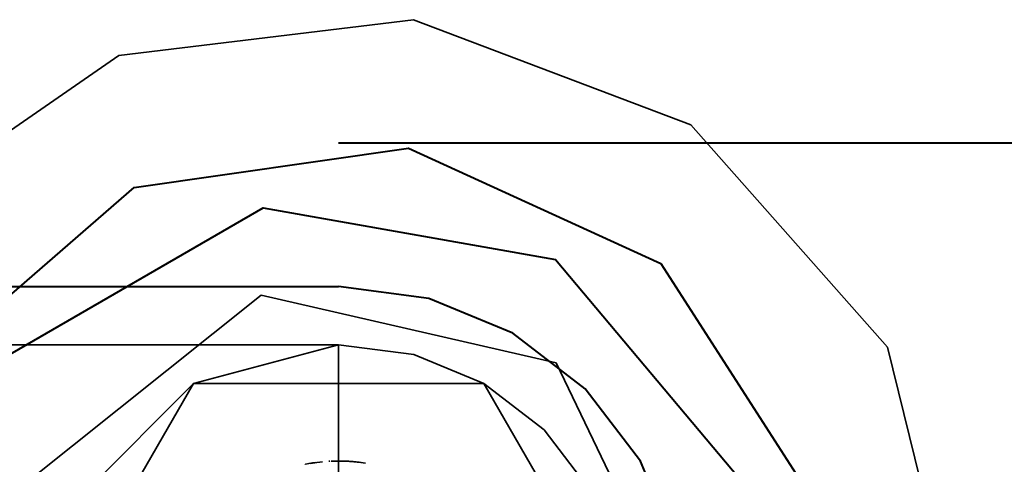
# Model space of a CAD drawing. Header units: millimetres. Extents: x 0 to 1340, y 0 to 800.
# Tile 45 of 100: x 278.63 to 282.86, y 259.9 to 261.81. Entities that reach past the tile are written whole.
import ezdxf

# ---------------------------------------------------------------- set-up
doc = ezdxf.new("R2010")
doc.units = ezdxf.units.MM
doc.layers.add('OUTLINE', color=7, linetype='Continuous', lineweight=35, true_color=0x141414)
doc.layers.add('REFRIG', color=7, linetype='Continuous', lineweight=40, true_color=0xc83c28)

msp = doc.modelspace()

# ---------------------------------------------------------------- linework, layer by layer
at = {"layer": 'OUTLINE'}
for points in [[(282.6667, 259.1667), (282.3612, 260.4059), (281.5148, 261.3613), (280.3214, 261.8139), (279.0544, 261.66), (278.004, 260.935), (277.4108, 259.8048), (277.4108, 258.5285), (278.004, 257.3983), (279.0544, 256.6733), (280.3214, 256.5194), (281.5148, 256.972), (282.3612, 257.9274), (282.6667, 259.1667)], [(281.5, 259.1667), (280.9352, 260.3394), (279.6662, 260.6291), (278.6485, 259.8175), (278.6485, 258.5158), (279.6662, 257.7043), (280.9352, 257.9939), (281.5, 259.1667)], [(275.3333, 260.4167), (280, 260.4167)], [(275.3333, 260.4167), (280, 260.4167)], [(280, 260.4167), (279.375, 260.2492), (278.9175, 259.7917), (278.75, 259.1667), (278.9175, 258.5417), (279.375, 258.0841), (280, 257.9167)], [(281.25, 259.1667), (281.2074, 259.4902), (281.0825, 259.7917), (280.8839, 260.0506), (280.625, 260.2492), (280.3235, 260.3741), (280, 260.4167)], [(280, 260.4167), (280, 260.2083), (280, 260), (280, 259.7917), (280, 259.5833), (280, 259.375), (280, 259.1667)], [(280, 260.4167), (280, 260.2083), (280, 260), (280, 259.7917), (280, 259.5833), (280, 259.375), (280, 259.1667)], [(281.25, 259.1667), (280.625, 260.2492), (279.375, 260.2492), (278.75, 259.1667), (279.375, 258.0841), (280.625, 258.0841), (281.25, 259.1667)], [(279.9305, 259.9134), (279.9186, 259.9122), (279.9067, 259.9108), (279.8948, 259.9093), (279.883, 259.9075), (279.8712, 259.9055), (279.8594, 259.9034)], [(279.9609, 259.9156), (279.9603, 259.9156), (279.9597, 259.9156), (279.9592, 259.9156), (279.9586, 259.9155), (279.958, 259.9155), (279.9575, 259.9155)], [(279.9623, 259.9157), (279.9621, 259.9157), (279.9618, 259.9157), (279.9616, 259.9157), (279.9614, 259.9157), (279.9611, 259.9157), (279.9609, 259.9156)], [(279.9669, 259.9159), (279.9669, 259.9159), (279.9669, 259.9159), (279.9669, 259.9159), (279.9669, 259.9159), (279.9669, 259.9159), (279.9669, 259.9159)], [(280.0007, 259.9167), (279.9951, 259.9167), (279.9895, 259.9166), (279.9839, 259.9165), (279.9783, 259.9164), (279.9727, 259.9162), (279.9671, 259.9159)], [(279.9885, 259.9166), (279.9874, 259.9166), (279.9864, 259.9165), (279.9853, 259.9165), (279.9842, 259.9165), (279.9832, 259.9165), (279.9821, 259.9165)], [(279.989, 259.9166), (279.9883, 259.9166), (279.9877, 259.9166), (279.987, 259.9166), (279.9864, 259.9165), (279.9857, 259.9165), (279.985, 259.9165)], [(279.9971, 259.9167), (279.9969, 259.9167), (279.9967, 259.9167), (279.9965, 259.9167), (279.9963, 259.9167), (279.9961, 259.9167), (279.9959, 259.9167)], [(280, 259.9167), (279.9998, 259.9167), (279.9997, 259.9167), (279.9995, 259.9167), (279.9993, 259.9167), (279.9992, 259.9167), (279.999, 259.9167)], [(280, 259.9167), (279.9999, 259.9167), (279.9999, 259.9167), (279.9998, 259.9167), (279.9998, 259.9167), (279.9998, 259.9167), (279.9997, 259.9167)], [(280.0568, 259.9145), (280.0473, 259.9152), (280.0379, 259.9157), (280.0284, 259.9161), (280.0189, 259.9164), (280.0095, 259.9166), (280, 259.9167)], [(280.035, 259.9158), (280.0318, 259.916), (280.0285, 259.9161), (280.0253, 259.9162), (280.022, 259.9163), (280.0188, 259.9164), (280.0155, 259.9165)], [(280.0354, 259.9158), (280.0354, 259.9158), (280.0354, 259.9158), (280.0353, 259.9158), (280.0353, 259.9158), (280.0352, 259.9158), (280.0352, 259.9158)], [(280.0442, 259.9154), (280.0428, 259.9154), (280.0414, 259.9155), (280.0401, 259.9156), (280.0387, 259.9157), (280.0373, 259.9157), (280.0359, 259.9158)], [(280.0415, 259.9155), (280.0415, 259.9155), (280.0415, 259.9155), (280.0415, 259.9155), (280.0415, 259.9155), (280.0415, 259.9155), (280.0415, 259.9155)], [(280.0439, 259.9154), (280.0435, 259.9154), (280.0431, 259.9154), (280.0427, 259.9154), (280.0423, 259.9155), (280.042, 259.9155), (280.0416, 259.9155)], [(280.0975, 259.9103), (280.0886, 259.9114), (280.0797, 259.9124), (280.0708, 259.9133), (280.0618, 259.9141), (280.0529, 259.9148), (280.0439, 259.9154)], [(280.0445, 259.9153), (280.0445, 259.9153), (280.0445, 259.9153), (280.0445, 259.9153), (280.0445, 259.9153), (280.0445, 259.9153), (280.0445, 259.9153)], [(280.045, 259.9153), (280.045, 259.9153), (280.045, 259.9153), (280.045, 259.9153), (280.045, 259.9153), (280.045, 259.9153), (280.045, 259.9153)], [(280.0455, 259.9153), (280.0455, 259.9153), (280.0455, 259.9153), (280.0455, 259.9153), (280.0455, 259.9153), (280.0455, 259.9153), (280.0455, 259.9153)], [(280.046, 259.9153), (280.046, 259.9153), (280.046, 259.9153), (280.046, 259.9153), (280.046, 259.9153), (280.046, 259.9153), (280.046, 259.9153)], [(280.0465, 259.9152), (280.0465, 259.9152), (280.0465, 259.9152), (280.0465, 259.9152), (280.0465, 259.9152), (280.0465, 259.9152), (280.0465, 259.9152)], [(280.047, 259.9152), (280.047, 259.9152), (280.047, 259.9152), (280.047, 259.9152), (280.047, 259.9152), (280.047, 259.9152), (280.047, 259.9152)], [(280.0475, 259.9152), (280.0475, 259.9152), (280.0475, 259.9152), (280.0475, 259.9152), (280.0475, 259.9152), (280.0475, 259.9152), (280.0475, 259.9152)], [(280.048, 259.9151), (280.048, 259.9151), (280.048, 259.9151), (280.048, 259.9151), (280.048, 259.9151), (280.048, 259.9151), (280.048, 259.9151)], [(280.0485, 259.9151), (280.0485, 259.9151), (280.0485, 259.9151), (280.0485, 259.9151), (280.0485, 259.9151), (280.0485, 259.9151), (280.0485, 259.9151)], [(280.049, 259.9151), (280.049, 259.9151), (280.049, 259.9151), (280.049, 259.9151), (280.049, 259.9151), (280.049, 259.9151), (280.049, 259.9151)], [(280.0495, 259.915), (280.0495, 259.915), (280.0495, 259.915), (280.0495, 259.915), (280.0495, 259.915), (280.0495, 259.915), (280.0495, 259.915)], [(280.0511, 259.9149), (280.051, 259.9149), (280.0508, 259.9149), (280.0507, 259.9149), (280.0506, 259.915), (280.0505, 259.915), (280.0504, 259.915)], [(280.0541, 259.9147), (280.054, 259.9147), (280.0539, 259.9147), (280.0538, 259.9147), (280.0537, 259.9147), (280.0536, 259.9148), (280.0534, 259.9148)], [(280.0536, 259.9147), (280.0536, 259.9147), (280.0536, 259.9147), (280.0536, 259.9147), (280.0536, 259.9147), (280.0536, 259.9147), (280.0536, 259.9147)], [(280.0545, 259.9147), (280.0545, 259.9147), (280.0545, 259.9147), (280.0545, 259.9147), (280.0545, 259.9147), (280.0545, 259.9147), (280.0545, 259.9147)], [(280.116, 259.9076), (280.1059, 259.9092), (280.0958, 259.9105), (280.0857, 259.9118), (280.0756, 259.9128), (280.0655, 259.9138), (280.0553, 259.9146)], [(279.8555, 259.9026), (279.8555, 259.9026), (279.8555, 259.9026), (279.8554, 259.9026), (279.8554, 259.9026), (279.8553, 259.9026), (279.8553, 259.9026)], [(279.8559, 259.9027), (279.8559, 259.9027), (279.8559, 259.9027), (279.8559, 259.9027), (279.8559, 259.9027), (279.8559, 259.9027), (279.8559, 259.9027)], [(279.8576, 259.903), (279.8574, 259.903), (279.8573, 259.903), (279.8572, 259.9029), (279.857, 259.9029), (279.8569, 259.9029), (279.8568, 259.9029)], [(279.859, 259.9033), (279.8588, 259.9033), (279.8587, 259.9032), (279.8585, 259.9032), (279.8583, 259.9032), (279.8581, 259.9031), (279.8579, 259.9031)], [(279.9003, 259.91), (279.8966, 259.9095), (279.8929, 259.909), (279.8893, 259.9084), (279.8856, 259.9079), (279.882, 259.9073), (279.8783, 259.9067)]]:
    msp.add_lwpolyline(points, dxfattribs=at)
at = {"layer": 'REFRIG'}
for points in [[(286.7667, 261.2833), (285.6389, 261.2833), (284.5111, 261.2833), (283.3833, 261.2833), (282.2556, 261.2833), (281.1278, 261.2833), (280, 261.2833)], [(277.8833, 259.1667), (278.2193, 260.311), (279.1207, 261.0921), (280.3012, 261.2618), (281.3861, 260.7663), (282.0309, 259.763), (282.0309, 258.5703), (281.3861, 257.567), (280.3012, 257.0715), (279.1207, 257.2413), (278.2193, 258.0223), (277.8833, 259.1667)], [(278.1333, 259.1667), (278.5701, 260.3665), (279.6759, 261.005), (280.9333, 260.7832), (281.7541, 259.8051), (281.7541, 258.5282), (280.9333, 257.5501), (279.6759, 257.3284), (278.5701, 257.9668), (278.1333, 259.1667)], [(275.2, 260.6667), (276, 260.6667), (276.8, 260.6667), (277.6, 260.6667), (278.4, 260.6667), (279.2, 260.6667), (280, 260.6667)], [(281.5, 259.1667), (281.4489, 259.5549), (281.299, 259.9167), (281.0607, 260.2273), (280.75, 260.4657), (280.3882, 260.6156), (280, 260.6667)], [(281.5, 259.1667), (281.4489, 259.5549), (281.299, 259.9167), (281.0607, 260.2273), (280.75, 260.4657), (280.3882, 260.6156), (280, 260.6667)]]:
    msp.add_lwpolyline(points, dxfattribs=at)

doc.saveas('drawing.dxf')
